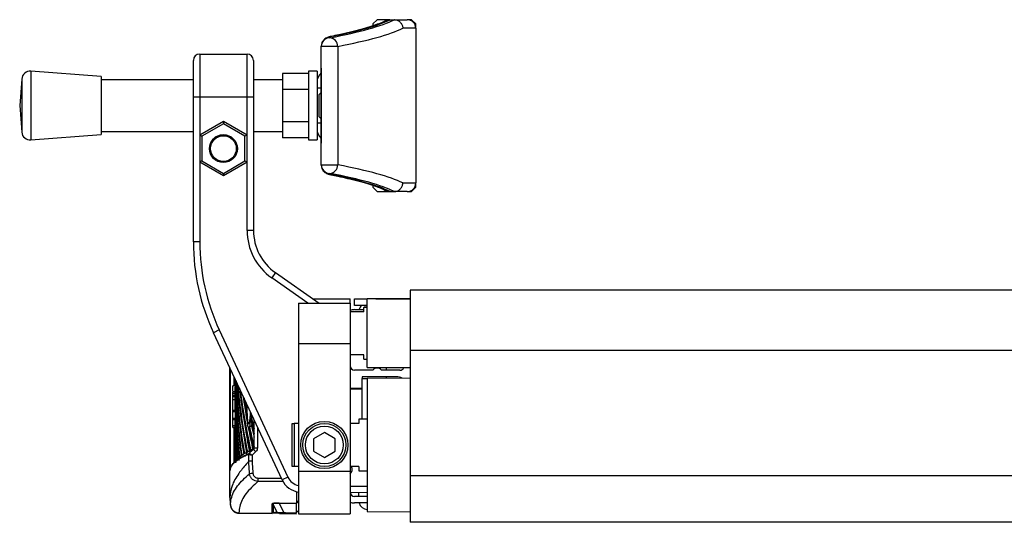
# Model space of a CAD drawing. Header units: millimetres. Extents: x 0 to 420, y 0 to 297.
# Tile 9 of 11: x 271 to 310, y 209 to 229. Entities that reach past the tile are written whole.
import ezdxf

# ---------------------------------------------------------------- set-up
doc = ezdxf.new("R2010")
doc.units = ezdxf.units.MM

msp = doc.modelspace()

# ---------------------------------------------------------------- linework, layer by layer
at = {"color": 7, "linetype": 'Continuous', "lineweight": 25}
for p, q in [((284.9753, 228.5602), (284.8039, 228.3888)), ((284.8039, 228.3888), (284.8039, 228.3154)), ((285.482, 228.5602), (284.9753, 228.5602)), ((285.4824, 228.5602), (285.4877, 228.5602)), ((285.4877, 228.5602), (285.6564, 228.5602)), ((285.6616, 228.5602), (285.6564, 228.5602)), ((285.6564, 228.5602), (286.1752, 228.5602)), ((286.3466, 228.5602), (286.1752, 228.5602)), ((286.518, 228.3888), (286.3466, 228.5602)), ((286.518, 228.2174), (286.518, 228.3888)), ((286.518, 228.2174), (285.9967, 228.2174)), ((286.518, 228.2174), (286.518, 222.0468)), ((282.7471, 227.4963), (282.7471, 227.5075)), ((282.7471, 222.7679), (282.7471, 227.4963)), ((283.4015, 227.4963), (282.7471, 227.4963)), ((283.0899, 227.8491), (283.0899, 227.8378)), ((283.4015, 227.4963), (283.4015, 222.7679)), ((277.898, 227.189), (277.898, 225.4749)), ((277.898, 227.189), (279.7835, 227.189)), ((279.7835, 225.4749), (279.7835, 227.189)), ((277.6409, 225.4749), (277.6409, 226.9319)), ((280.0406, 226.9319), (280.0406, 225.4749)), ((273.9681, 226.2891), (271.1598, 226.5034)), ((271.1598, 226.5034), (271.1598, 223.7609)), ((282.2328, 226.4186), (281.2044, 226.4186)), ((281.2044, 226.4186), (281.2044, 225.7754)), ((282.5757, 226.5034), (282.2328, 226.5034)), ((282.2328, 226.5034), (282.2328, 223.7609)), ((282.5757, 226.5034), (282.5757, 226.0665)), ((282.7377, 226.5891), (282.7377, 223.6752)), ((282.7379, 226.5891), (282.7377, 226.5891)), ((282.7379, 226.5891), (282.7379, 223.6752)), ((282.7471, 226.5891), (282.7379, 226.5891)), ((270.7919, 226.1876), (270.7113, 225.1321)), ((270.7919, 226.1876), (270.7919, 224.0766)), ((273.9681, 226.2891), (273.9681, 223.9751)), ((277.6409, 226.1606), (273.9681, 226.1606)), ((281.2044, 226.1606), (280.0406, 226.1606)), ((282.5757, 226.0665), (282.5757, 225.8349)), ((282.2328, 225.7754), (281.2044, 225.7754)), ((281.2044, 225.7754), (281.2044, 224.4889)), ((282.5757, 225.8349), (282.7377, 225.8349)), ((282.5757, 225.8349), (282.5757, 224.4294)), ((282.7299, 225.6463), (282.6614, 225.5778)), ((282.6614, 224.6865), (282.6614, 225.5778)), ((282.7377, 225.6463), (282.7299, 225.6463)), ((282.7299, 225.6463), (282.7299, 224.6401)), ((270.7113, 225.1321), (270.7919, 224.0766)), ((277.898, 225.4749), (277.6409, 225.4749)), ((277.6409, 219.6924), (277.6409, 225.4749)), ((277.898, 225.4749), (277.898, 223.9624)), ((279.7835, 225.4749), (277.898, 225.4749)), ((279.7835, 223.9624), (279.7835, 225.4749)), ((280.0406, 225.4749), (279.7835, 225.4749)), ((280.0406, 225.4749), (280.0406, 220.153)), ((277.898, 223.9624), (278.8408, 224.5066)), ((278.8408, 224.4077), (277.9838, 223.9129)), ((278.8408, 224.5066), (279.7835, 223.9624)), ((278.8408, 224.5066), (278.8408, 224.4077)), ((279.6978, 223.9129), (278.8408, 224.4077)), ((282.2328, 224.4889), (281.2044, 224.4889)), ((281.2044, 224.4889), (281.2044, 223.8456)), ((282.5757, 224.4294), (282.5757, 224.1978)), ((282.7377, 224.4294), (282.5757, 224.4294)), ((282.6614, 224.6865), (282.7299, 224.6179)), ((282.7299, 224.6401), (282.7299, 224.6179)), ((282.7299, 224.6179), (282.7377, 224.6179)), ((271.1598, 223.7609), (273.9681, 223.9751)), ((273.9681, 224.1037), (277.6409, 224.1037)), ((277.898, 223.9624), (277.898, 222.8738)), ((277.898, 223.9624), (277.9838, 223.9129)), ((279.7835, 223.9624), (279.6978, 223.9129)), ((279.7835, 222.8738), (279.7835, 223.9624)), ((280.0406, 224.1037), (281.2044, 224.1037)), ((282.5757, 224.1978), (282.5757, 223.7609)), ((277.9838, 223.9129), (277.9838, 222.9233)), ((279.6978, 222.9233), (279.6978, 223.9129)), ((282.2328, 223.8456), (281.2044, 223.8456)), ((282.2328, 223.7609), (282.5757, 223.7609)), ((282.7379, 223.6752), (282.7377, 223.6752)), ((282.7379, 223.6752), (282.7471, 223.6752)), ((277.9838, 222.9233), (277.898, 222.8738)), ((277.898, 222.8738), (277.898, 219.6924)), ((278.8408, 222.3295), (277.898, 222.8738)), ((277.9838, 222.9233), (278.8408, 222.4285)), ((278.8408, 222.4285), (279.6978, 222.9233)), ((279.7835, 222.8738), (278.8408, 222.3295)), ((279.6978, 222.9233), (279.7835, 222.8738)), ((279.7835, 220.153), (279.7835, 222.8738)), ((282.7471, 222.7679), (283.4015, 222.7679)), ((282.7471, 222.7567), (282.7471, 222.7679)), ((278.8408, 222.4285), (278.8408, 222.3295)), ((283.0899, 222.4264), (283.0899, 222.4152)), ((285.9967, 222.0468), (286.518, 222.0468)), ((286.518, 221.8754), (286.518, 222.0468)), ((284.8039, 221.9487), (284.8039, 221.8754)), ((284.8039, 221.8754), (284.9753, 221.704)), ((284.9753, 221.704), (285.482, 221.704)), ((285.4877, 221.704), (285.4824, 221.704)), ((285.4877, 221.704), (285.6564, 221.704)), ((285.6564, 221.704), (285.6616, 221.704)), ((286.1752, 221.704), (285.6564, 221.704)), ((286.1752, 221.704), (286.3466, 221.704)), ((286.3466, 221.704), (286.518, 221.8754)), ((280.0406, 220.153), (279.7835, 220.153)), ((277.898, 219.6924), (277.6409, 219.6924)), ((280.9177, 218.4681), (280.7703, 218.2575)), ((280.9177, 218.4681), (282.661, 217.2474)), ((282.2127, 217.2474), (280.7703, 218.2575)), ((323.8349, 217.7617), (286.2969, 217.7617)), ((286.2969, 217.7617), (286.2969, 215.3654)), ((282.4162, 217.4189), (283.8973, 217.4189)), ((283.8973, 217.2474), (283.8973, 217.4189)), ((284.0687, 217.1617), (284.0687, 217.4189)), ((284.0687, 217.4189), (284.5829, 217.4189)), ((286.2969, 217.4189), (284.5829, 217.4189)), ((284.5829, 216.0476), (284.5829, 217.4189)), ((284.9257, 217.4189), (286.2969, 217.4189)), ((281.8404, 217.2474), (281.8404, 215.6372)), ((281.8404, 217.2474), (283.8973, 217.2474)), ((283.8973, 217.2474), (283.8973, 215.6372)), ((284.4372, 216.9046), (283.8973, 216.9046)), ((284.5829, 217.1617), (284.0687, 217.1617)), ((284.0687, 216.9903), (284.4372, 216.9903)), ((284.5829, 217.076), (284.4372, 217.076)), ((284.4372, 216.9046), (284.4372, 217.076)), ((284.5829, 217.0902), (284.4629, 217.0902)), ((284.4629, 217.076), (284.4629, 217.0902)), ((278.6769, 216.1791), (278.4439, 216.0704)), ((278.6769, 216.1791), (281.4141, 210.3091)), ((281.1811, 210.2004), (278.4439, 216.0704)), ((284.5829, 214.6764), (284.5829, 216.0476)), ((281.8404, 215.6372), (283.8973, 215.6372)), ((281.8404, 215.6372), (281.8404, 210.5403)), ((283.8973, 215.6372), (283.8973, 210.5403)), ((323.8349, 215.3654), (286.2969, 215.3654)), ((286.2969, 215.3654), (286.2969, 210.3631)), ((284.4372, 215.1906), (283.8973, 215.1906)), ((284.4372, 215.0192), (284.4372, 215.1906)), ((284.4372, 215.0192), (284.5829, 215.0192)), ((279.0979, 210.5696), (279.0979, 214.6679)), ((279.113, 214.6355), (279.113, 210.5845)), ((284.8053, 214.5735), (284.0687, 214.5735)), ((284.5829, 214.6764), (286.2969, 214.6764)), ((285.8856, 214.5735), (285.1489, 214.5735)), ((285.3542, 214.5735), (285.3542, 214.6764)), ((279.2695, 213.9555), (279.2695, 214.2999)), ((279.3036, 214.2268), (279.3036, 214.1816)), ((279.3036, 214.1816), (279.3036, 213.9011)), ((285.7411, 214.3164), (284.3772, 214.3164)), ((284.3772, 214.3164), (284.3772, 214.2478)), ((284.3772, 212.6195), (284.3772, 214.2478)), ((284.3772, 214.2478), (284.5829, 214.2478)), ((286.2969, 214.2622), (284.5829, 214.2478)), ((284.5829, 214.2478), (284.5829, 208.9343)), ((285.3542, 214.2543), (285.3542, 214.3164)), ((279.3036, 213.9481), (279.2179, 213.9474)), ((279.3926, 213.995), (279.387, 213.9949)), ((284.3772, 213.845), (283.8973, 213.845)), ((284.3772, 213.8193), (283.8973, 213.8193)), ((279.3056, 213.7121), (279.2179, 213.7113)), ((279.2179, 213.6549), (279.2179, 213.7113)), ((279.2179, 213.6549), (279.3059, 213.6549)), ((279.2179, 213.574), (279.2179, 213.6549)), ((279.2179, 213.5218), (279.2179, 213.574)), ((279.2179, 213.574), (279.3059, 213.574)), ((279.2179, 213.5218), (279.3057, 213.5211)), ((279.2179, 213.4092), (279.2179, 213.5218)), ((279.2179, 213.4092), (279.3045, 213.4085)), ((279.2179, 213.405), (279.2179, 213.4092)), ((279.2179, 213.405), (279.3044, 213.4042)), ((279.2179, 212.9773), (279.2179, 213.39)), ((279.3036, 213.714), (279.3036, 213.4256)), ((279.3036, 213.4042), (279.3036, 213.4013)), ((279.3059, 213.574), (279.3059, 213.6549)), ((279.3072, 213.5747), (279.3072, 213.0512)), ((279.2179, 212.9773), (279.2179, 213.034)), ((279.2179, 212.9773), (279.3043, 212.9772)), ((279.2179, 212.9242), (279.2179, 212.9773)), ((279.3036, 213.1969), (279.3036, 212.981)), ((279.3072, 213.0512), (279.3214, 213.0513)), ((279.5045, 213.1839), (279.4186, 213.1837)), ((279.2179, 212.9242), (279.3041, 212.9234)), ((279.2179, 212.6561), (279.2179, 212.9242)), ((279.2179, 212.6561), (279.3057, 212.6568)), ((279.2179, 212.6039), (279.2179, 212.6561)), ((279.2179, 212.6039), (279.3059, 212.6039)), ((279.2179, 212.3655), (279.2179, 212.6039)), ((279.3059, 212.3655), (279.3059, 212.6039)), ((279.3072, 212.8697), (279.3072, 212.3462)), ((279.4963, 212.5664), (279.4104, 212.5664)), ((279.9239, 212.8966), (279.9226, 212.835)), ((279.9526, 212.8351), (279.9226, 212.835)), ((280.062, 212.241), (280.062, 212.6004)), ((280.0637, 211.4832), (280.0637, 212.5968)), ((284.5829, 212.6195), (284.2401, 212.6195)), ((284.2401, 212.6195), (284.2401, 212.4481)), ((279.2179, 212.3092), (279.2179, 212.3655)), ((279.2179, 212.3655), (279.3059, 212.3655)), ((279.2179, 212.3092), (279.3056, 212.3084)), ((279.2179, 212.3034), (279.2179, 212.3092)), ((279.2179, 212.3034), (279.3036, 212.3029)), ((279.2179, 212.2831), (279.2179, 212.3034)), ((279.2179, 212.2831), (279.3036, 212.2824)), ((279.2695, 210.8828), (279.2695, 212.2827)), ((279.3036, 212.3084), (279.3036, 211.8851)), ((279.3072, 212.3462), (279.3214, 212.3462)), ((279.3072, 212.1647), (279.3072, 211.6412)), ((279.3871, 212.2725), (279.4209, 212.2719)), ((279.9645, 212.3327), (279.8782, 212.3332)), ((279.9645, 212.3327), (279.9765, 212.4122)), ((280.1989, 212.3069), (280.1989, 211.4832)), ((281.5833, 210.734), (281.5833, 212.4481)), ((281.5833, 212.4481), (281.669, 212.4481)), ((281.669, 212.4481), (281.669, 210.734)), ((281.8404, 212.4481), (281.669, 212.4481)), ((284.2401, 212.4481), (283.8973, 212.4481)), ((279.3036, 211.8851), (279.3036, 211.3616)), ((280.062, 211.536), (280.062, 212.0452)), ((282.8688, 212.0858), (282.4403, 211.8384)), ((282.4403, 211.8384), (282.4403, 211.3437)), ((283.2973, 211.8384), (282.8688, 212.0858)), ((283.2973, 211.3437), (283.2973, 211.8384)), ((279.3072, 211.6412), (279.3214, 211.6412)), ((280.0637, 211.4832), (280.1989, 211.4832)), ((279.4242, 211.0567), (279.2524, 210.8854)), ((279.3036, 211.1801), (279.3036, 211.3616)), ((279.4062, 211.0188), (279.3681, 210.9685)), ((279.7645, 211.2922), (279.7174, 211.2644)), ((279.8567, 211.2203), (279.8562, 211.2203)), ((279.8567, 210.9561), (279.8567, 211.2203)), ((279.8711, 211.2568), (279.8718, 211.2566)), ((279.9919, 211.1849), (279.9919, 210.9565)), ((282.4403, 211.3437), (282.8688, 211.0963)), ((282.8688, 211.0963), (283.2973, 211.3437)), ((279.8567, 210.9562), (279.8567, 210.9561)), ((281.669, 210.734), (281.5833, 210.734)), ((281.8404, 210.734), (281.669, 210.734)), ((284.2401, 210.734), (283.8973, 210.734)), ((284.2401, 210.734), (284.2401, 210.5626)), ((279.0979, 209.4904), (279.0979, 210.5696)), ((279.0979, 210.5696), (279.0979, 210.5696)), ((280.2199, 210.2731), (281.1507, 210.2657)), ((281.4141, 210.3091), (281.1811, 210.2004)), ((281.8404, 210.5403), (283.8973, 210.5403)), ((281.8404, 210.5403), (281.8404, 208.8486)), ((283.8973, 210.5403), (283.8973, 208.8486)), ((284.2401, 210.5626), (284.5829, 210.5626)), ((323.8349, 210.3631), (286.2969, 210.3631)), ((286.2969, 210.3631), (286.2969, 208.5057)), ((281.2189, 210.1285), (280.2199, 210.1365)), ((283.8973, 209.9418), (284.5829, 209.9478)), ((279.0979, 209.4904), (279.0979, 209.4904)), ((281.7547, 209.73), (281.7547, 209.2669)), ((284.5829, 209.6907), (283.8985, 209.6847)), ((284.5829, 209.5342), (284.0687, 209.5342)), ((284.2401, 209.5342), (284.2401, 209.6877)), ((279.1214, 209.1875), (279.1214, 209.1899)), ((280.7823, 208.9043), (280.7823, 209.2435)), ((280.9832, 208.9142), (280.8266, 209.2175)), ((280.8266, 209.2175), (280.8266, 208.8783)), ((281.0628, 209.2727), (281.7547, 209.2669)), ((281.7547, 209.252), (281.0628, 209.2579)), ((281.0628, 209.2579), (281.2507, 208.894)), ((281.7547, 209.3501), (281.8404, 209.3516)), ((281.7547, 209.3109), (281.8404, 209.3119)), ((281.7547, 209.2669), (281.7547, 209.252)), ((281.7547, 208.8699), (281.7547, 209.252)), ((284.5829, 209.2771), (284.0687, 209.2771)), ((279.4592, 208.8693), (280.7864, 208.8578)), ((279.4593, 208.8868), (279.4593, 208.8844)), ((279.4593, 208.8844), (281.7547, 208.8645)), ((279.4593, 208.8844), (279.4593, 208.8813)), ((280.8124, 208.8727), (280.8029, 208.8736)), ((281.2507, 208.8689), (281.0571, 208.8705)), ((281.0828, 208.8552), (281.7547, 208.8493)), ((281.7547, 208.9479), (281.8404, 208.9494)), ((281.7547, 208.9328), (281.8404, 208.9343)), ((281.8404, 208.8486), (283.8973, 208.8486)), ((284.5829, 208.9343), (286.2969, 208.9199)), ((323.8349, 208.5057), (286.2969, 208.5057))]:
    msp.add_line(p, q, dxfattribs=at)
at = {"color": 7, "linetype": 'Continuous', "lineweight": 25, "flags": 128}
for points in [[(283.2036, 227.8969), (283.1409, 227.8924), (283.1359, 227.8914)], [(283.2036, 222.3674), (283.1409, 222.3719), (283.1359, 222.3728)], [(279.8711, 211.2568), (279.9542, 211.3393), (280.0373, 211.4218)], [(280.1327, 211.3247), (280.0316, 211.2243), (279.9919, 211.1849)]]:
    msp.add_lwpolyline(points, dxfattribs=at)
at = {"color": 7, "linetype": 'Continuous', "lineweight": 25}
for centre, radius in [((278.8408, 223.4181), 0.5571), ((278.8408, 223.4181), 0.5142), ((282.8688, 211.591), 0.9427), ((282.8688, 211.591), 0.857), ((282.8688, 211.591), 0.7542)]:
    msp.add_circle(centre, radius, dxfattribs=at)
for centre, radius, start, end in [((286.1752, 228.2174), 0.3428, 0, 90), ((283.0892, 227.5069), 0.3422, 89.89099, 179.89057), ((283.0892, 227.4957), 0.3422, 89.89099, 179.89057), ((283.0592, 227.4969), 0.3423, 359.90149, 84.86338), ((277.898, 226.9319), 0.2571, 90, 180), ((279.7835, 226.9319), 0.2571, 0, 90), ((271.1337, 226.1616), 0.3428, 85.63709, 175.63709), ((283.0899, 226.0665), 0.5142, 133.2295, 180), ((282.8234, 226.5891), 0.0857, 152.93184, 180), ((282.8238, 226.5891), 0.0859, 153.26619, 180.00365), ((271.1337, 224.1027), 0.3428, 184.36291, 274.36291), ((283.0899, 224.1978), 0.5142, 180, 226.7705), ((282.8234, 223.6752), 0.0857, 180, 207.06816), ((282.8238, 223.6752), 0.0859, 179.99635, 206.73381), ((283.0892, 222.7686), 0.3422, 180.10943, 270.10901), ((283.0592, 222.7674), 0.3423, 275.13662, 0.09851), ((283.0892, 222.7574), 0.3422, 180.10943, 270.10901), ((286.1752, 222.0468), 0.3428, 270, 0), ((282.0975, 220.153), 2.314, 180, 235), ((282.0975, 220.153), 2.0569, 180, 235), ((286.2112, 219.6924), 8.5703, 180, 205), ((286.2112, 219.6924), 8.3132, 180, 205), ((284.0687, 216.5618), 0.4285, 90, 113.57818), ((284.5829, 216.9046), 0.3428, 131.40962, 165.52249), ((284.0687, 214.7449), 0.1714, 180, 270), ((284.9771, 214.4455), 0.2143, 36.68811, 143.31189), ((285.8856, 214.7449), 0.1714, 270, 336.42182), ((285.7411, 213.8022), 0.5142, 62.79067, 90), ((284.3867, 215.5943), 6.0271, 223.81093, 225.10542), ((279.9074, 211.2206), 0.0513, 135.10801, 180.30373), ((279.9084, 211.2201), 0.0517, 135.07937, 179.72225), ((283.7687, 210.614), 0.2143, 306.8699, 34.0558), ((284.9054, 160.289), 50.4061, 95.56478, 95.71836), ((284.9424, 210.2048), 4.723, 179.1712, 180.8288), ((281.9579, 210.5626), 0.857, 205, 262.12165), ((281.9579, 210.5626), 0.5999, 205, 258.70768), ((284.6293, 209.7759), 5.5388, 182.95451, 186.04838), ((284.0687, 209.7056), 0.1714, 180, 270), ((279.4617, 209.2291), 0.3424, 186.17949, 269.5857), ((279.4617, 209.2267), 0.3423, 186.17855, 269.58925), ((280.7819, 209.192), 0.0514, 29.63684, 89.54051), ((280.2311, 209.2653), 0.8317, 359.48748, 0.51252), ((284.0687, 209.7056), 0.4285, 246.42182, 270), ((284.5829, 209.3628), 0.3428, 194.47751, 270), ((280.7819, 208.8529), 0.0514, 29.63684, 89.54051), ((281.0578, 208.9561), 0.0856, 209.34063, 269.4876)]:
    msp.add_arc(centre, radius, start, end, dxfattribs=at)
for centre, major_axis, ratio, start_param, end_param in [((252.2368, 229.0748), (33.9384, 0), 0.0874887, 5.8534856, 6.1089994), ((252.2368, 229.0748), (33.767, 0), 0.0874887, 5.8730658, 6.1081196), ((284.4611, 227.8491), (1.3712, 0), 0.0874887, 2.7314731, 3.1415927), ((252.2368, 228.7333), (34.2812, 0), 0.0866138, 5.8534856, 6.1085667), ((252.2368, 221.531), (34.2812, 0), 0.0866138, 0.1746186, 0.4296997), ((252.2368, 221.1895), (33.9384, 0), 0.0874887, 0.1741859, 0.4296997), ((284.4611, 222.4152), (1.3712, 0), 0.0874887, 3.1415927, 3.5517122), ((252.2368, 221.1895), (33.767, 0), 0.0874887, 0.1750657, 0.4101195), ((426.3356, 215.5704), (147.0304, 1.6764), 0.414169, 3.1368704, 3.1570486), ((426.3356, 213.3163), (147.0304, -1.6764), 0.414169, 3.1543346, 3.1742349), ((426.3356, 216.2755), (147.0304, 1.6764), 0.414169, 3.1480274, 3.1647365), ((426.3356, 214.0213), (147.0304, -1.6764), 0.414169, 3.1668309, 3.1753083), ((426.3356, 216.9805), (147.0304, 1.6764), 0.414169, 3.1607664, 3.1666855), ((426.3356, 214.7263), (147.0304, -1.6764), 0.414169, 3.1803044, 3.1817341), ((426.3356, 214.7263), (147.0304, -1.6764), 0.414169, 3.182791, 3.2255169), ((426.3356, 217.6855), (147.0304, 1.6764), 0.414169, 3.1745567, 3.218904), ((426.3356, 215.4313), (147.0304, -1.6764), 0.414169, 3.1950313, 3.2359826), ((426.3356, 218.3905), (147.0304, 1.6764), 0.414169, 3.1897153, 3.2294091), ((426.3356, 211.811), (147.0304, -1.6631), 0.4082376, 3.1408103, 3.1426868), ((426.3356, 212.6113), (147.0304, -1.6764), 0.414169, 3.1532999, 3.168614), ((426.3356, 216.1363), (147.0304, -1.6764), 0.414169, 3.2114485, 3.2284504), ((426.3356, 219.0955), (147.0304, 1.6764), 0.414169, 3.2067589, 3.2177659), ((426.3356, 214.3669), (147.0304, 1.6631), 0.4082381, 3.1369749, 3.142375), ((426.3356, 214.8654), (147.0304, 1.6764), 0.414169, 3.1438553, 3.1769639), ((426.3356, 214.0213), (147.0304, -1.6764), 0.414169, 3.1858228, 3.2150558), ((426.3356, 216.9805), (147.0304, 1.6764), 0.414169, 3.1764356, 3.2084087), ((426.3356, 218.3905), (146.9447, 1.6755), 0.414169, 3.2014731, 3.2107809), ((426.3356, 211.9063), (147.0304, -1.6764), 0.414169, 3.1532999, 3.1836839), ((426.3356, 216.2755), (147.0304, 1.6764), 0.414169, 3.1749937, 3.1979214), ((426.3356, 216.8413), (147.0304, -1.6764), 0.414169, 3.2375651, 3.2479278), ((426.3356, 219.8005), (147.0304, 1.6764), 0.414169, 3.228661, 3.2384832), ((426.3356, 214.1604), (147.0304, 1.6764), 0.414169, 3.1438553, 3.1659828), ((426.3356, 211.2013), (147.0304, -1.6764), 0.414169, 3.1532999, 3.1732253), ((426.3356, 212.6113), (147.0304, -1.6764), 0.414169, 3.1720973, 3.1941409), ((426.3356, 215.5704), (147.0304, 1.6764), 0.414169, 3.1656871, 3.1874403), ((426.3356, 213.3163), (147.0304, -1.6764), 0.414169, 3.1835014, 3.2045977), ((426.3356, 217.6855), (146.9447, 1.6755), 0.414169, 3.2014731, 3.2189245), ((426.3356, 218.3905), (146.9447, 1.6755), 0.414169, 3.2145152, 3.2294268), ((426.3356, 216.1363), (147.0304, -1.6764), 0.414169, 3.2325732, 3.2458073), ((426.3356, 219.0955), (147.0304, 1.6764), 0.414169, 3.2253052, 3.2384832), ((426.3356, 219.0955), (146.9447, 1.6755), 0.414169, 3.2253774, 3.2325931), ((426.3356, 210.4963), (147.0304, -1.6764), 0.414169, 3.146315, 3.1627635), ((426.3356, 213.4554), (147.0304, 1.6764), 0.414169, 3.1438553, 3.1560194), ((426.3356, 216.9805), (146.9447, 1.6755), 0.414169, 3.2014731, 3.2084294), ((426.3356, 212.7504), (147.0304, 1.6764), 0.414169, 3.1368704, 3.1437796), ((426.3356, 209.7913), (147.0304, -1.6764), 0.414169, 3.146315, 3.1502874), ((426.3356, 214.1604), (146.9447, 1.6755), 0.414169, 3.164923, 3.1664968), ((426.3356, 209.7913), (147.0304, -1.6764), 0.414169, 3.150568, 3.1507622), ((281.2375, 209.2199), (0.4552, -0.0238), 0.1038687, 1.9701362, 3.147023), ((281.237, 209.1687), (0.4107, -0.0538), 0.1773458, 2.0320371, 3.2089239), ((281.3481, 208.9537), (0.3677, 0.0338), 0.1425845, 3.2545347, 4.4314216)]:
    msp.add_ellipse(centre, major_axis=major_axis, ratio=ratio, start_param=start_param, end_param=end_param, dxfattribs=at)
for points, knots in [([(285.3348, 228.5258), (285.2997, 228.509), (285.1981, 228.4601), (284.9871, 228.3754), (284.6862, 228.2724), (284.3289, 228.1672), (283.9158, 228.061), (283.5135, 227.9689), (283.2393, 227.9127), (283.136, 227.8915)], [0, 0, 0, 0, 0.0833282, 0.2414039, 0.4023083, 0.5660913, 0.7318301, 0.8988984, 1, 1, 1, 1]), ([(285.4824, 228.5602), (285.4437, 228.5583), (285.3916, 228.5558), (285.3482, 228.5287), (285.337, 228.5218)], [0, 0, 0, 0, 0.7443163, 1, 1, 1, 1]), ([(285.6616, 228.5602), (285.6995, 228.5558), (285.7754, 228.5471), (285.8759, 228.4865), (285.9521, 228.3985), (285.989, 228.3048), (285.9964, 228.2428), (285.9967, 228.2192), (285.9967, 228.2174)], [0, 0, 0, 0, 0.2165255, 0.4330476, 0.6496646, 0.8664713, 0.9900985, 1, 1, 1, 1]), ([(283.136, 227.8915), (283.1116, 227.8861), (283.0574, 227.8742), (282.984, 227.8503), (282.8952, 227.8027), (282.8143, 227.725), (282.7576, 227.6223), (282.7504, 227.5443), (282.7471, 227.5075)], [0, 0, 0, 0, 0.1796781, 0.3988935, 0.5620267, 0.7075643, 0.8621539, 1, 1, 1, 1]), ([(282.7471, 222.7567), (282.7521, 222.7116), (282.7614, 222.6287), (282.8231, 222.5302), (282.8931, 222.4648), (282.9636, 222.424), (283.0352, 222.3966), (283.0905, 222.3822), (283.1285, 222.3744), (283.136, 222.3728)], [0, 0, 0, 0, 0.1687452, 0.3098955, 0.4388786, 0.571147, 0.7255512, 0.945706, 1, 1, 1, 1]), ([(283.136, 222.3728), (283.2293, 222.354), (283.3621, 222.3273), (283.4802, 222.3002), (283.5153, 222.2922)], [0, 0, 0, 0, 0.7031085, 1, 1, 1, 1]), ([(283.5153, 222.2922), (283.6402, 222.2646), (283.9258, 222.2014), (284.3108, 222.1017), (284.6789, 221.9943), (284.9887, 221.8884), (285.2012, 221.8028), (285.3024, 221.7541), (285.3348, 221.7384)], [0, 0, 0, 0, 0.1497654, 0.3423098, 0.5337995, 0.7237362, 0.9113574, 1, 1, 1, 1]), ([(285.6616, 221.704), (285.6995, 221.7084), (285.7754, 221.7171), (285.8759, 221.7777), (285.9521, 221.8658), (285.989, 221.9595), (285.9964, 222.0214), (285.9967, 222.0451), (285.9967, 222.0468)], [0, 0, 0, 0, 0.2165255, 0.4330476, 0.6496646, 0.8664713, 0.9900985, 1, 1, 1, 1]), ([(285.4824, 221.704), (285.4437, 221.7059), (285.3916, 221.7085), (285.3482, 221.7355), (285.3371, 221.7424)], [0, 0, 0, 0, 0.7444932, 1, 1, 1, 1]), ([(279.2179, 213.7421), (279.2179, 213.7756), (279.2179, 213.8558), (279.2179, 213.9316), (279.2179, 213.9415), (279.2179, 213.9459)], [0, 0, 0, 0, 0.2849928, 0.6830324, 1, 1, 1, 1]), ([(279.3043, 212.9772), (279.3042, 213.1179), (279.3042, 213.3603), (279.3038, 213.6553), (279.3036, 213.8227), (279.3036, 213.8814), (279.3036, 213.9011)], [0, 0, 0, 0, 0.3858589, 0.6649336, 0.8871478, 1, 1, 1, 1]), ([(279.3709, 213.6453), (279.3728, 213.6967), (279.3767, 213.7993), (279.3845, 213.8627), (279.3928, 213.848), (279.4009, 213.7516), (279.4077, 213.5858), (279.4122, 213.3689), (279.4137, 213.1256), (279.412, 212.8833), (279.4073, 212.6693), (279.4004, 212.5075), (279.3923, 212.4162), (279.3839, 212.4058), (279.3763, 212.4776), (279.3702, 212.6234), (279.3661, 212.8267), (279.3643, 213.0647), (279.3648, 213.3096), (279.3673, 213.5096), (279.3699, 213.6076), (279.3709, 213.6453)], [0, 0, 0, 0, 0.0537008, 0.107401, 0.161118, 0.214849, 0.268575, 0.3222758, 0.3759418, 0.429583, 0.4832243, 0.5368906, 0.5905915, 0.6443177, 0.6980486, 0.7517655, 0.8054595, 0.8591318, 0.9127903, 0.9664454, 1, 1, 1, 1]), ([(279.3689, 213.7767), (279.3713, 213.8351), (279.376, 213.9521), (279.3824, 213.9798), (279.3856, 213.9936)], [0, 0, 0, 0, 0.49891752, 1, 1, 1, 1]), ([(279.3871, 213.9884), (279.3899, 213.9858), (279.3928, 213.9831), (279.3957, 213.9586), (279.3958, 213.9576)], [0, 0, 0, 0, 0.9585841, 1, 1, 1, 1]), ([(279.4014, 213.8932), (279.4032, 213.8623), (279.4081, 213.7807), (279.4144, 213.5821), (279.4179, 213.3608), (279.4185, 213.2242), (279.4186, 213.1837)], [0, 0, 0, 0, 0.2012869, 0.5312186, 0.8609815, 1, 1, 1, 1]), ([(279.3044, 213.405), (279.3044, 213.4049), (279.3045, 213.4045), (279.3045, 213.4071), (279.3045, 213.4085)], [0, 0, 0, 0, 0.4588003, 1, 1, 1, 1]), ([(279.3059, 213.6549), (279.3059, 213.6613), (279.3059, 213.6742), (279.3059, 213.6913), (279.3058, 213.7041), (279.3057, 213.7114), (279.3056, 213.7113), (279.3056, 213.7113)], [0, 0, 0, 0, 0.2143545, 0.4290874, 0.643822, 0.8585602, 1, 1, 1, 1]), ([(279.3057, 213.5211), (279.3058, 213.524), (279.3058, 213.53), (279.3059, 213.5454), (279.3059, 213.5608), (279.3059, 213.5706), (279.3059, 213.574)], [0, 0, 0, 0, 0.2798496, 0.5648212, 0.8497894, 1, 1, 1, 1]), ([(279.3607, 213.1902), (279.3611, 213.2864), (279.3618, 213.4496), (279.3643, 213.5875), (279.3654, 213.6441)], [0, 0, 0, 0, 0.5894269, 1, 1, 1, 1]), ([(279.3041, 212.9239), (279.3041, 212.9241), (279.3041, 212.9246), (279.3042, 212.9329), (279.3042, 212.9465), (279.3043, 212.9622), (279.3043, 212.9729), (279.3043, 212.9772)], [0, 0, 0, 0, 0.1800885, 0.4029794, 0.6258698, 0.8487592, 1, 1, 1, 1]), ([(279.3786, 212.3122), (279.3758, 212.3504), (279.3702, 212.4268), (279.3644, 212.6459), (279.3617, 212.8515), (279.361, 212.9754), (279.3609, 213.0044)], [0, 0, 0, 0, 0.3026632, 0.605193, 0.9075685, 1, 1, 1, 1]), ([(279.4183, 213.0036), (279.4174, 212.9093), (279.4159, 212.7491), (279.412, 212.6196), (279.4104, 212.5664)], [0, 0, 0, 0, 0.5886716, 1, 1, 1, 1]), ([(279.7844, 212.7898), (279.7818, 212.8805), (279.7778, 213.0166), (279.7792, 213.1586), (279.7797, 213.2059)], [0, 0, 0, 0, 0.6667354, 1, 1, 1, 1]), ([(279.9096, 212.9272), (279.9095, 212.9181), (279.9082, 212.8314), (279.8993, 212.687), (279.8837, 212.5261), (279.864, 212.4348), (279.8431, 212.4218), (279.8234, 212.4896), (279.807, 212.6306), (279.7959, 212.8282), (279.7907, 213.0221), (279.7918, 213.1399), (279.7921, 213.1791)], [0, 0, 0, 0, 0.01359113, 0.12895499, 0.24461217, 0.36071554, 0.4772035, 0.59384328, 0.71035193, 0.82652473, 0.94230985, 1, 1, 1, 1]), ([(279.3059, 212.6039), (279.3059, 212.6104), (279.3059, 212.6232), (279.3059, 212.6402), (279.3058, 212.6513), (279.3057, 212.6554), (279.3057, 212.6568)], [0, 0, 0, 0, 0.2844746, 0.5694513, 0.8544304, 1, 1, 1, 1]), ([(279.9153, 212.6747), (279.9099, 212.5972), (279.8998, 212.4508), (279.8851, 212.3708), (279.8782, 212.3332)], [0, 0, 0, 0, 0.5295417, 1, 1, 1, 1]), ([(279.3056, 212.3089), (279.3056, 212.3091), (279.3057, 212.3097), (279.3058, 212.3182), (279.3059, 212.3319), (279.3059, 212.3486), (279.3059, 212.3602), (279.3059, 212.3655)], [0, 0, 0, 0, 0.1791483, 0.3938237, 0.6084978, 0.8231687, 1, 1, 1, 1]), ([(279.4052, 212.44), (279.4029, 212.4011), (279.3975, 212.3128), (279.3909, 212.2597), (279.3875, 212.2754), (279.3872, 212.2768)], [0, 0, 0, 0, 0.41643176, 0.94794165, 1, 1, 1, 1]), ([(279.8502, 212.2732), (279.842, 212.283), (279.8254, 212.3028), (279.8087, 212.4172), (279.8011, 212.5034), (279.7993, 212.5239)], [0, 0, 0, 0, 0.431457, 0.865462, 1, 1, 1, 1]), ([(280.0226, 211.4184), (279.9677, 211.3932), (279.838, 211.3338), (279.699, 211.2576), (279.5653, 211.1726), (279.4748, 211.1074), (279.4302, 211.0595), (279.4169, 211.0452)], [0, 0, 0, 0, 0.20079272, 0.47408314, 0.61072516, 0.88401556, 1, 1, 1, 1]), ([(279.8943, 211.3609), (279.8966, 211.3621), (279.9081, 211.3678), (279.9209, 211.3741), (279.9315, 211.3792), (279.9327, 211.3798)], [0, 0, 0, 0, 0.1825482, 0.9127414, 1, 1, 1, 1]), ([(280.0402, 211.4296), (280.0269, 211.4237), (279.9899, 211.4071), (279.9551, 211.3904), (279.9327, 211.3798)], [0, 0, 0, 0, 0.3579755, 1, 1, 1, 1]), ([(280.0186, 211.4138), (280.0253, 211.4258), (280.0353, 211.4441), (280.0319, 211.4627), (280.0307, 211.469)], [0, 0, 0, 0, 0.66087316, 1, 1, 1, 1]), ([(280.0373, 211.4218), (280.0359, 211.4212), (280.0296, 211.4185), (280.0234, 211.4159), (280.0186, 211.4138)], [0, 0, 0, 0, 0.231001, 1, 1, 1, 1]), ([(280.0307, 211.469), (280.0397, 211.4729), (280.0506, 211.4776), (280.0617, 211.4824), (280.0637, 211.4832)], [0, 0, 0, 0, 0.8265638, 1, 1, 1, 1]), ([(280.0373, 211.4218), (280.0385, 211.4231), (280.0466, 211.4312), (280.058, 211.4492), (280.0633, 211.4701), (280.0636, 211.4814), (280.0637, 211.4832)], [0, 0, 0, 0, 0.07710683, 0.50531813, 0.92152329, 1, 1, 1, 1]), ([(280.0709, 211.4163), (280.0695, 211.4307), (280.0673, 211.4545), (280.0647, 211.4749), (280.0637, 211.483), (280.0637, 211.4832)], [0, 0, 0, 0, 0.5998185, 0.9900583, 1, 1, 1, 1]), ([(280.1989, 211.4832), (280.1955, 211.4539), (280.1893, 211.3996), (280.1562, 211.3489), (280.1358, 211.3279), (280.1327, 211.3247)], [0, 0, 0, 0, 0.4977123, 0.9237782, 1, 1, 1, 1]), ([(279.8562, 211.2203), (279.8039, 211.1973), (279.6883, 211.1461), (279.5363, 211.0669), (279.3985, 210.9826), (279.3147, 210.9193), (279.2426, 210.856), (279.183, 210.7928), (279.1146, 210.6903), (279.1043, 210.6159), (279.0979, 210.5696)], [0, 0, 0, 0, 0.1067875, 0.2363437, 0.3660006, 0.49568, 0.5280684, 0.6576246, 0.7871807, 1, 1, 1, 1]), ([(279.1421, 210.7235), (279.1436, 210.7306), (279.151, 210.7658), (279.2, 210.8291), (279.2576, 210.8924), (279.3298, 210.9557), (279.4135, 211.019), (279.5513, 211.1033), (279.7032, 211.1826), (279.8189, 211.2337), (279.8711, 211.2568)], [0, 0, 0, 0, 0.0396272, 0.1976877, 0.3557482, 0.3952626, 0.5534735, 0.711657, 0.8697175, 1, 1, 1, 1]), ([(279.7645, 211.2922), (279.7665, 211.2934), (279.7775, 211.2996), (279.7888, 211.3058), (279.798, 211.3108)], [0, 0, 0, 0, 0.18503, 1, 1, 1, 1]), ([(279.8943, 211.3609), (279.8794, 211.3534), (279.8462, 211.3367), (279.8151, 211.32), (279.798, 211.3108)], [0, 0, 0, 0, 0.4492129, 1, 1, 1, 1]), ([(279.8567, 211.2203), (279.8596, 211.2196), (279.8653, 211.218), (279.8904, 211.2114), (279.9252, 211.2023), (279.9609, 211.193), (279.9839, 211.187), (279.9916, 211.185), (279.9919, 211.1849)], [0, 0, 0, 0, 0.2164201, 0.4299321, 0.6491465, 0.8823001, 0.9946844, 1, 1, 1, 1]), ([(279.8718, 211.2566), (279.8743, 211.255), (279.8794, 211.2519), (279.9017, 211.2385), (279.9326, 211.22), (279.9644, 211.2012), (279.9848, 211.1891), (279.9916, 211.1851), (279.9919, 211.1849)], [0, 0, 0, 0, 0.2164201, 0.4299321, 0.6491465, 0.8823001, 0.9946844, 1, 1, 1, 1]), ([(279.8567, 210.9561), (279.8509, 210.9469), (279.8148, 210.8899), (279.6626, 210.7311), (279.4009, 210.4004), (279.1494, 209.9651), (279.1151, 209.6487), (279.0979, 209.4904)], [0, 0, 0, 0, 0.0117013, 0.0722088, 0.3141935, 0.6568871, 1, 1, 1, 1]), ([(279.8567, 210.9562), (279.8598, 210.9562), (279.866, 210.9562), (279.8937, 210.9562), (279.9317, 210.9563), (279.9668, 210.9564), (279.9872, 210.9565), (279.9919, 210.9565)], [0, 0, 0, 0, 0.23106275, 0.46212549, 0.69318856, 0.92839331, 1, 1, 1, 1]), ([(279.883, 210.4443), (279.8729, 210.5698), (279.8591, 210.7402), (279.8572, 210.9111), (279.8567, 210.9562)], [0, 0, 0, 0, 0.7361158, 1, 1, 1, 1]), ([(279.9919, 210.9565), (279.9924, 210.9126), (279.9942, 210.746), (280.0076, 210.5799), (280.0175, 210.4576)], [0, 0, 0, 0, 0.2634259, 1, 1, 1, 1]), ([(279.1214, 209.1923), (279.1214, 209.1923), (279.1219, 209.2773), (279.143, 209.4492), (279.2392, 209.7048), (279.4393, 210.0374), (279.7072, 210.2831), (279.883, 210.4443)], [0, 0, 0, 0, 0.00000069, 0.20371068, 0.40747211, 0.61123305, 1, 1, 1, 1]), ([(280.2199, 210.1365), (280.1815, 210.1407), (280.1045, 210.1492), (280.0027, 210.2092), (279.9263, 210.2966), (279.8916, 210.3811), (279.8848, 210.4315), (279.883, 210.4443)], [0, 0, 0, 0, 0.2310896, 0.4626691, 0.6930315, 0.9222733, 1, 1, 1, 1]), ([(280.0175, 210.4576), (280.0185, 210.4499), (280.0225, 210.4196), (280.0432, 210.3688), (280.0891, 210.3164), (280.1505, 210.2805), (280.1967, 210.2756), (280.2199, 210.2731)], [0, 0, 0, 0, 0.077747, 0.3068364, 0.5369565, 0.7685092, 1, 1, 1, 1]), ([(280.2199, 210.1365), (280.0441, 209.9755), (279.7763, 209.7302), (279.5774, 209.3982), (279.4782, 209.1429), (279.4656, 208.9721), (279.4593, 208.8868)], [0, 0, 0, 0, 0.3890527, 0.5926729, 0.7963808, 1, 1, 1, 1]), ([(279.0979, 209.4732), (279.1008, 209.423), (279.1068, 209.3224), (279.1168, 209.2222), (279.1218, 209.172)], [0, 0, 0, 0, 0.4993736, 1, 1, 1, 1]), ([(279.1205, 209.1874), (279.1207, 209.1845), (279.1216, 209.1706), (279.1297, 209.1188), (279.1621, 209.0321), (279.2432, 208.9394), (279.3488, 208.8794), (279.4241, 208.8749), (279.4582, 208.8728)], [0, 0, 0, 0, 0.0184744, 0.0858076, 0.3054158, 0.5582233, 0.8000812, 1, 1, 1, 1]), ([(279.1214, 209.1899), (279.1213, 209.1913), (279.1212, 209.1927), (279.1214, 209.1923), (279.1214, 209.1923)], [0, 0, 0, 0, 0.9996347, 1, 1, 1, 1]), ([(280.8029, 208.8736), (280.8022, 208.8738), (280.8005, 208.8743), (280.7981, 208.8753), (280.7953, 208.8768), (280.7922, 208.879), (280.789, 208.8823), (280.7857, 208.8871), (280.7828, 208.8947), (280.7825, 208.9006), (280.7823, 208.9043)], [0, 0, 0, 0, 0.0199034, 0.0510155, 0.0969562, 0.1650388, 0.266176, 0.4166536, 0.6407761, 1, 1, 1, 1]), ([(281.0571, 208.8705), (281.0162, 208.8709), (280.9432, 208.8715), (280.8524, 208.8723), (280.8124, 208.8727)], [0, 0, 0, 0, 0.55997278, 1, 1, 1, 1]), ([(280.8266, 208.8783), (280.8535, 208.8891), (280.9017, 208.9083), (280.9583, 208.9124), (280.9832, 208.9142)], [0, 0, 0, 0, 0.5600252, 1, 1, 1, 1]), ([(281.2507, 208.894), (281.3449, 208.8915), (281.5132, 208.8871), (281.6808, 208.8752), (281.7547, 208.8699)], [0, 0, 0, 0, 0.5593923, 1, 1, 1, 1]), ([(281.2507, 208.8689), (281.2507, 208.8703), (281.2506, 208.873), (281.2507, 208.8875), (281.2507, 208.894)], [0, 0, 0, 0, 0.56, 1, 1, 1, 1]), ([(281.7547, 208.8645), (281.6607, 208.8653), (281.493, 208.8667), (281.3247, 208.8682), (281.2507, 208.8689)], [0, 0, 0, 0, 0.560586, 1, 1, 1, 1]), ([(281.7547, 208.8645), (281.7547, 208.8646), (281.7547, 208.8648), (281.7547, 208.8669), (281.7547, 208.8691), (281.7547, 208.8699)], [0, 0, 0, 0, 0.3193957, 0.7481913, 1, 1, 1, 1])]:
    msp.add_open_spline(points, degree=3, knots=knots, dxfattribs=at)

doc.saveas('drawing.dxf')
